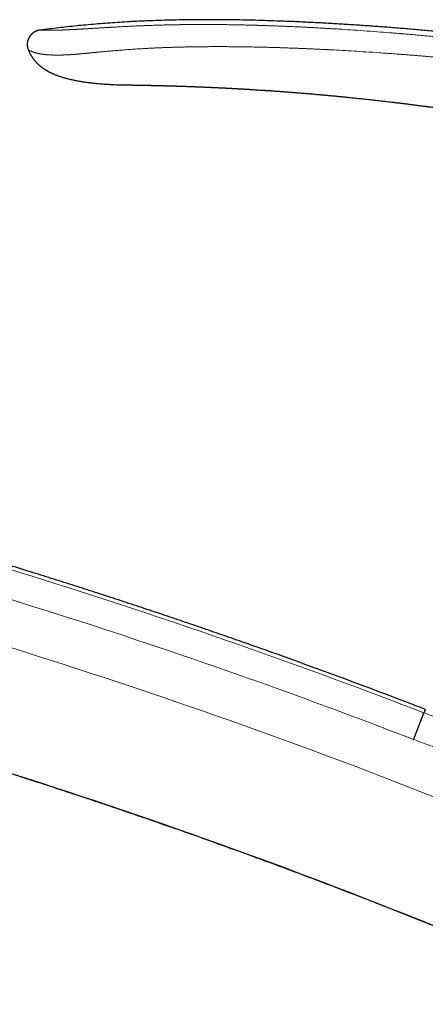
# Model space of a CAD drawing. Header units: millimetres. Extents: x 8 to 601, y 12 to 507.
# Tile 3 of 150: x 85 to 126, y 407 to 507. Entities that reach past the tile are written whole.
import ezdxf

# ---------------------------------------------------------------- set-up
doc = ezdxf.new("R2010")
doc.units = ezdxf.units.MM

msp = doc.modelspace()

# ---------------------------------------------------------------- linework, layer by layer
at = {"color": 7, "linetype": 'Continuous', "lineweight": 30}
for p, q in [((86.643, 505.45), (86.638, 505.446)), ((86.643, 505.45), (86.642, 505.449)), ((86.13, 503.694), (86.133, 503.684)), ((86.13, 503.694), (86.133, 503.684)), ((95.869, 500.151), (95.867, 500.151)), ((125.178, 433.803), (125.182, 433.813))]:
    msp.add_line(p, q, dxfattribs=at)
at = {"color": 8, "linetype": 'Continuous', "lineweight": 0}
for radius, start, end in [(634.922, 68.878017, 75.819153), (632.03, 68.877846, 75.819123), (627.369, 66.178249, 74.872316), (615.244, 66.154549, 74.872316)]:
    msp.add_arc((-102.579, -155.763), radius, start, end, dxfattribs=at)
at = {"color": 7, "linetype": 'Continuous', "lineweight": 30}
for points, knots in [([(194.758, 490.482), (194.246, 490.669), (193.223, 491.044), (191.685, 491.592), (190.147, 492.131), (188.608, 492.66), (187.068, 493.177), (185.556, 493.675), (184.072, 494.153), (182.617, 494.613), (181.162, 495.063), (179.705, 495.505), (178.248, 495.937), (176.789, 496.36), (175.33, 496.774), (173.87, 497.179), (172.409, 497.576), (170.955, 497.961), (169.51, 498.335), (168.072, 498.698), (166.633, 499.053), (165.185, 499.402), (163.727, 499.744), (162.259, 500.079), (160.79, 500.406), (159.32, 500.725), (157.858, 501.033), (156.404, 501.33), (154.957, 501.618), (153.509, 501.898), (152.051, 502.171), (150.581, 502.438), (149.1, 502.699), (147.619, 502.951), (146.136, 503.195), (144.652, 503.431), (143.167, 503.659), (141.652, 503.883), (140.106, 504.102), (138.531, 504.316), (136.954, 504.522), (135.376, 504.718), (133.796, 504.906), (132.245, 505.081), (130.723, 505.245), (129.23, 505.398), (127.736, 505.543), (126.24, 505.68), (124.743, 505.809), (123.245, 505.931), (121.746, 506.046), (120.245, 506.153), (118.742, 506.253), (117.248, 506.345), (115.761, 506.429), (114.281, 506.504), (112.801, 506.571), (111.395, 506.626), (110.064, 506.671), (108.806, 506.706), (107.549, 506.732), (106.291, 506.751), (105.033, 506.761), (103.8, 506.762), (102.591, 506.753), (101.406, 506.736), (100.222, 506.709), (99.038, 506.672), (97.921, 506.628), (96.87, 506.578), (95.886, 506.523), (94.902, 506.46), (93.919, 506.389), (92.937, 506.311), (91.974, 506.226), (91.031, 506.135), (90.107, 506.039), (89.183, 505.935), (88.261, 505.825), (87.646, 505.745), (87.339, 505.706)], [0, 0, 0, 0, 0.014954, 0.029882, 0.044786, 0.059666, 0.074523, 0.089358, 0.103326, 0.117276, 0.131208, 0.145123, 0.159023, 0.172907, 0.186776, 0.200631, 0.214473, 0.228302, 0.241872, 0.255431, 0.26898, 0.282519, 0.296295, 0.310062, 0.32382, 0.337571, 0.351315, 0.364808, 0.378295, 0.391776, 0.405254, 0.419002, 0.432747, 0.446489, 0.460229, 0.473968, 0.487705, 0.501442, 0.515979, 0.530517, 0.545057, 0.559598, 0.574142, 0.58869, 0.602409, 0.616132, 0.62986, 0.643592, 0.65733, 0.671074, 0.684824, 0.698583, 0.712349, 0.726124, 0.73966, 0.753202, 0.766749, 0.7803, 0.7918, 0.803301, 0.814802, 0.826303, 0.837802, 0.849299, 0.860136, 0.87097, 0.881802, 0.892629, 0.903453, 0.912471, 0.921486, 0.930498, 0.939509, 0.948518, 0.957526, 0.96602, 0.974513, 0.983008, 0.991503, 1, 1, 1, 1]), ([(86.666, 505.466), (86.661, 505.462), (86.65, 505.455), (86.633, 505.442), (86.614, 505.429), (86.596, 505.415), (86.578, 505.401), (86.561, 505.387), (86.545, 505.374), (86.53, 505.361), (86.514, 505.347), (86.498, 505.333), (86.483, 505.319), (86.468, 505.305), (86.453, 505.291), (86.439, 505.277), (86.425, 505.262), (86.412, 505.248), (86.399, 505.234), (86.386, 505.219), (86.373, 505.205), (86.361, 505.191), (86.349, 505.177), (86.337, 505.162), (86.326, 505.148), (86.314, 505.133), (86.303, 505.117), (86.291, 505.101), (86.279, 505.085), (86.268, 505.068), (86.257, 505.051), (86.246, 505.035), (86.235, 505.018), (86.225, 505.001), (86.216, 504.985), (86.206, 504.968), (86.197, 504.952), (86.188, 504.935), (86.18, 504.919), (86.171, 504.901), (86.162, 504.883), (86.152, 504.863), (86.143, 504.843), (86.135, 504.823), (86.126, 504.803), (86.118, 504.782), (86.11, 504.761), (86.102, 504.741), (86.095, 504.72), (86.088, 504.699), (86.081, 504.678), (86.075, 504.657), (86.069, 504.636), (86.063, 504.615), (86.057, 504.594), (86.052, 504.573), (86.047, 504.553), (86.043, 504.532), (86.039, 504.511), (86.035, 504.491), (86.032, 504.472), (86.029, 504.453), (86.026, 504.435), (86.024, 504.416), (86.022, 504.397), (86.02, 504.379), (86.018, 504.36), (86.017, 504.342), (86.016, 504.324), (86.015, 504.306), (86.014, 504.289), (86.014, 504.271), (86.014, 504.254), (86.014, 504.236), (86.014, 504.219), (86.015, 504.203), (86.016, 504.186), (86.017, 504.17), (86.018, 504.153), (86.019, 504.135), (86.021, 504.116), (86.023, 504.098), (86.026, 504.08), (86.028, 504.061), (86.031, 504.043), (86.034, 504.024), (86.038, 504.005), (86.042, 503.985), (86.046, 503.964), (86.051, 503.943), (86.056, 503.922), (86.062, 503.901), (86.067, 503.88), (86.073, 503.859), (86.08, 503.839), (86.088, 503.812), (86.099, 503.78), (86.112, 503.742), (86.123, 503.71), (86.131, 503.691), (86.133, 503.684)], [0, 0, 0, 0, 0.008948, 0.020332, 0.031752, 0.043205, 0.054684, 0.064951, 0.075233, 0.085524, 0.095822, 0.106123, 0.116423, 0.12672, 0.137009, 0.146779, 0.156536, 0.16628, 0.176008, 0.185717, 0.195407, 0.204523, 0.213618, 0.222692, 0.231743, 0.240771, 0.250819, 0.260836, 0.270822, 0.280779, 0.290704, 0.300601, 0.310469, 0.32031, 0.329638, 0.338945, 0.348232, 0.357499, 0.366749, 0.375982, 0.386843, 0.397682, 0.408501, 0.4193, 0.430298, 0.441277, 0.452236, 0.463175, 0.474094, 0.484993, 0.495871, 0.506706, 0.517519, 0.528312, 0.539084, 0.549834, 0.560371, 0.570887, 0.581382, 0.591857, 0.601191, 0.61051, 0.619812, 0.629099, 0.638371, 0.647628, 0.656871, 0.666102, 0.674862, 0.683612, 0.692354, 0.701087, 0.709814, 0.718535, 0.726754, 0.734971, 0.743186, 0.751402, 0.75962, 0.768796, 0.777979, 0.787171, 0.796374, 0.805592, 0.814827, 0.824081, 0.833359, 0.84397, 0.85462, 0.865312, 0.876053, 0.886846, 0.897502, 0.908219, 0.919002, 0.929854, 0.949424, 0.969263, 0.989399, 1, 1, 1, 1]), ([(87.339, 505.706), (87.329, 505.704), (87.307, 505.701), (87.275, 505.697), (87.243, 505.692), (87.211, 505.687), (87.183, 505.682), (87.16, 505.677), (87.141, 505.673), (87.123, 505.669), (87.104, 505.665), (87.085, 505.66), (87.066, 505.655), (87.049, 505.649), (87.032, 505.644), (87.016, 505.639), (87, 505.634), (86.984, 505.628), (86.968, 505.623), (86.952, 505.617), (86.937, 505.611), (86.921, 505.604), (86.906, 505.598), (86.891, 505.591), (86.876, 505.584), (86.86, 505.577), (86.845, 505.57), (86.83, 505.562), (86.814, 505.554), (86.799, 505.546), (86.784, 505.538), (86.769, 505.53), (86.754, 505.521), (86.739, 505.512), (86.723, 505.503), (86.707, 505.493), (86.691, 505.482), (86.678, 505.473), (86.669, 505.468), (86.666, 505.466)], [0, 0, 0, 0, 0.044575, 0.089274, 0.134238, 0.179588, 0.225429, 0.251405, 0.277578, 0.30396, 0.330562, 0.357394, 0.384465, 0.411781, 0.434686, 0.457768, 0.481027, 0.504467, 0.528087, 0.551887, 0.574492, 0.597257, 0.620179, 0.643257, 0.666489, 0.689872, 0.713403, 0.737079, 0.760895, 0.784847, 0.8085, 0.832276, 0.856169, 0.880174, 0.906217, 0.932378, 0.958648, 0.985021, 1, 1, 1, 1]), ([(86.135, 503.683), (86.135, 503.683), (86.133, 503.684), (86.133, 503.684), (86.133, 503.684)], [0, 0, 0, 0, 0.032284, 1, 1, 1, 1]), ([(86.135, 503.683), (86.137, 503.679), (86.144, 503.661), (86.156, 503.63), (86.173, 503.589), (86.189, 503.549), (86.207, 503.51), (86.224, 503.471), (86.243, 503.43), (86.264, 503.387), (86.286, 503.343), (86.309, 503.299), (86.332, 503.256), (86.355, 503.214), (86.379, 503.173), (86.402, 503.133), (86.426, 503.094), (86.451, 503.054), (86.476, 503.014), (86.503, 502.974), (86.529, 502.935), (86.556, 502.896), (86.583, 502.858), (86.611, 502.819), (86.641, 502.779), (86.673, 502.738), (86.705, 502.697), (86.739, 502.655), (86.775, 502.612), (86.813, 502.568), (86.851, 502.525), (86.889, 502.483), (86.926, 502.443), (86.964, 502.403), (87.003, 502.364), (87.042, 502.325), (87.08, 502.288), (87.118, 502.252), (87.156, 502.217), (87.193, 502.184), (87.229, 502.152), (87.268, 502.118), (87.308, 502.084), (87.351, 502.049), (87.392, 502.015), (87.432, 501.984), (87.476, 501.95), (87.523, 501.915), (87.575, 501.877), (87.627, 501.839), (87.681, 501.802), (87.736, 501.766), (87.791, 501.729), (87.85, 501.692), (87.912, 501.654), (87.978, 501.615), (88.045, 501.577), (88.113, 501.539), (88.182, 501.502), (88.251, 501.465), (88.322, 501.43), (88.393, 501.395), (88.471, 501.358), (88.554, 501.32), (88.643, 501.28), (88.734, 501.242), (88.827, 501.204), (88.921, 501.167), (89.033, 501.124), (89.165, 501.076), (89.317, 501.023), (89.472, 500.973), (89.628, 500.924), (89.784, 500.878), (89.939, 500.835), (90.115, 500.788), (90.311, 500.738), (90.528, 500.688), (90.742, 500.641), (90.954, 500.598), (91.164, 500.558), (91.371, 500.522), (91.555, 500.491), (91.717, 500.466), (91.855, 500.446), (91.992, 500.426), (92.128, 500.407), (92.266, 500.39), (92.408, 500.372), (92.557, 500.355), (92.723, 500.336), (92.906, 500.317), (93.108, 500.298), (93.32, 500.279), (93.543, 500.26), (93.777, 500.243), (94.022, 500.226), (94.271, 500.211), (94.521, 500.197), (94.775, 500.185), (95.037, 500.175), (95.308, 500.165), (95.588, 500.157), (95.778, 500.153), (95.875, 500.151)], [0, 0, 0, 0, 0.001244, 0.005285, 0.009292, 0.013265, 0.017204, 0.02111, 0.024982, 0.029586, 0.034142, 0.038651, 0.043114, 0.04753, 0.051822, 0.05607, 0.060274, 0.064433, 0.068874, 0.073264, 0.077603, 0.08189, 0.086125, 0.090309, 0.095173, 0.099966, 0.104687, 0.109336, 0.114776, 0.120114, 0.125348, 0.13048, 0.135508, 0.140432, 0.145582, 0.150612, 0.155523, 0.160315, 0.164986, 0.169536, 0.173967, 0.178276, 0.183522, 0.188576, 0.193439, 0.19811, 0.202641, 0.208453, 0.214317, 0.220234, 0.226203, 0.232225, 0.238301, 0.244432, 0.251348, 0.258335, 0.265391, 0.272519, 0.279719, 0.28686, 0.294072, 0.301354, 0.308707, 0.317553, 0.3265, 0.335547, 0.344694, 0.35394, 0.363285, 0.377777, 0.392493, 0.407424, 0.422452, 0.437342, 0.452092, 0.466703, 0.487295, 0.507618, 0.527675, 0.547469, 0.567004, 0.586281, 0.6053, 0.618228, 0.631034, 0.643718, 0.656281, 0.668758, 0.681769, 0.695537, 0.710062, 0.72759, 0.746107, 0.765611, 0.786102, 0.807578, 0.830036, 0.853477, 0.875829, 0.899007, 0.923013, 0.947847, 0.973509, 1, 1, 1, 1]), ([(95.869, 500.151), (95.869, 500.151), (95.869, 500.151), (95.871, 500.151), (95.873, 500.151), (95.876, 500.151), (95.88, 500.151), (95.884, 500.151), (95.89, 500.151), (95.897, 500.151), (95.905, 500.151), (95.915, 500.15), (95.925, 500.15), (95.936, 500.15), (95.948, 500.15), (95.962, 500.15), (95.976, 500.15), (95.992, 500.15), (96.008, 500.149), (96.025, 500.149), (96.043, 500.149), (96.063, 500.149), (96.082, 500.149), (96.102, 500.148), (96.122, 500.148), (96.143, 500.148), (96.165, 500.148), (96.187, 500.147), (96.21, 500.147), (96.235, 500.147), (96.261, 500.147), (96.289, 500.146), (96.318, 500.146), (96.348, 500.146), (96.379, 500.145), (96.41, 500.145), (96.443, 500.144), (96.476, 500.144), (96.511, 500.144), (96.546, 500.143), (96.581, 500.143), (96.618, 500.142), (96.655, 500.142), (96.692, 500.141), (96.729, 500.141), (96.765, 500.14), (96.802, 500.14), (96.84, 500.139), (96.878, 500.139), (96.917, 500.138), (96.956, 500.137), (96.994, 500.137), (97.032, 500.136), (97.07, 500.136), (97.109, 500.135), (97.149, 500.135), (97.189, 500.134), (97.229, 500.133), (97.27, 500.133), (97.312, 500.132), (97.354, 500.131), (97.397, 500.131), (97.443, 500.13), (97.493, 500.129), (97.546, 500.128), (97.599, 500.127), (97.654, 500.126), (97.711, 500.125), (97.77, 500.124), (97.829, 500.123), (97.888, 500.122), (97.949, 500.121), (98.009, 500.12), (98.068, 500.119), (98.127, 500.118), (98.186, 500.116), (98.246, 500.115), (98.307, 500.114), (98.348, 500.113), (98.368, 500.113)], [0, 0, 0, 0, 0.012501, 0.024988, 0.037464, 0.049931, 0.062391, 0.074846, 0.0873, 0.100998, 0.1147, 0.128408, 0.142126, 0.155855, 0.1696, 0.183363, 0.197147, 0.210955, 0.22479, 0.238407, 0.252056, 0.26574, 0.279461, 0.292129, 0.304761, 0.31736, 0.329927, 0.342466, 0.354978, 0.367466, 0.381176, 0.394863, 0.408528, 0.422176, 0.435809, 0.44943, 0.463042, 0.476648, 0.490251, 0.503855, 0.517219, 0.53059, 0.543969, 0.557361, 0.569655, 0.581936, 0.594209, 0.606474, 0.618735, 0.630994, 0.643253, 0.654493, 0.665738, 0.676988, 0.688248, 0.699517, 0.710798, 0.722094, 0.733405, 0.744733, 0.756082, 0.767452, 0.778845, 0.792305, 0.805803, 0.819342, 0.832925, 0.847153, 0.861391, 0.875643, 0.889911, 0.904197, 0.918507, 0.932022, 0.945562, 0.959129, 0.972728, 0.986358, 1, 1, 1, 1]), ([(98.367, 500.113), (98.371, 500.112), (98.378, 500.112), (98.39, 500.112), (98.401, 500.112), (98.411, 500.112), (98.42, 500.111), (98.428, 500.111), (98.434, 500.111), (98.44, 500.111), (98.446, 500.111), (98.451, 500.111), (98.463, 500.111), (98.482, 500.11), (98.511, 500.11), (98.544, 500.109), (98.584, 500.108), (98.629, 500.107), (98.678, 500.106), (98.722, 500.105), (98.761, 500.104), (98.801, 500.103), (98.846, 500.102), (98.891, 500.101), (98.934, 500.1), (98.977, 500.099), (99.014, 500.099), (99.041, 500.098), (99.06, 500.098), (99.081, 500.097), (99.106, 500.097), (99.133, 500.096), (99.157, 500.095), (99.176, 500.095), (99.193, 500.094), (99.21, 500.094), (99.232, 500.094), (99.256, 500.093), (99.28, 500.092), (99.304, 500.092), (99.327, 500.091), (99.353, 500.091), (99.382, 500.09), (99.414, 500.089), (99.443, 500.088), (99.469, 500.088), (99.495, 500.087), (99.524, 500.086), (99.555, 500.086), (99.586, 500.085), (99.615, 500.084), (99.642, 500.083), (99.67, 500.083), (99.699, 500.082), (99.726, 500.081), (99.751, 500.081), (99.774, 500.08), (99.8, 500.079), (99.829, 500.079), (99.86, 500.078), (99.895, 500.077), (99.934, 500.076), (99.98, 500.075), (100.03, 500.073), (100.08, 500.072), (100.125, 500.071), (100.163, 500.069), (100.198, 500.069), (100.227, 500.068), (100.256, 500.067), (100.285, 500.066), (100.316, 500.065), (100.353, 500.064), (100.397, 500.063), (100.45, 500.061), (100.51, 500.06), (100.572, 500.058), (100.63, 500.056), (100.682, 500.054), (100.732, 500.053), (100.779, 500.052), (100.82, 500.05), (100.856, 500.049), (100.887, 500.048), (100.919, 500.047), (100.954, 500.046), (100.995, 500.045), (101.041, 500.043), (101.092, 500.042), (101.15, 500.04), (101.215, 500.038), (101.288, 500.036), (101.368, 500.033), (101.458, 500.03), (101.559, 500.027), (101.67, 500.023), (101.785, 500.019), (101.903, 500.015), (102.017, 500.011), (102.128, 500.007), (102.243, 500.003), (102.362, 499.999), (102.482, 499.995), (102.591, 499.991), (102.68, 499.987), (102.752, 499.985), (102.808, 499.983), (102.862, 499.981), (102.913, 499.979), (102.962, 499.977), (103.008, 499.975), (103.052, 499.973), (103.097, 499.972), (103.146, 499.97), (103.198, 499.968), (103.248, 499.966), (103.295, 499.964), (103.341, 499.962), (103.385, 499.96), (103.427, 499.959), (103.465, 499.957), (103.504, 499.956), (103.546, 499.954), (103.592, 499.952), (103.643, 499.95), (103.705, 499.947), (103.778, 499.944), (103.864, 499.941), (103.955, 499.937), (104.047, 499.933), (104.135, 499.929), (104.215, 499.926), (104.289, 499.923), (104.357, 499.92), (104.42, 499.917), (104.481, 499.914), (104.544, 499.912), (104.611, 499.909), (104.684, 499.905), (104.754, 499.902), (104.819, 499.899), (104.875, 499.897), (104.928, 499.894), (104.983, 499.892), (105.039, 499.889), (105.104, 499.886), (105.175, 499.883), (105.249, 499.879), (105.32, 499.876), (105.384, 499.873), (105.441, 499.87), (105.493, 499.868), (105.543, 499.865), (105.595, 499.863), (105.648, 499.86), (105.706, 499.857), (105.766, 499.855), (105.825, 499.852), (105.883, 499.849), (105.941, 499.846), (106, 499.843), (106.062, 499.84), (106.129, 499.836), (106.199, 499.833), (106.266, 499.829), (106.335, 499.826), (106.409, 499.822), (106.492, 499.818), (106.578, 499.813), (106.662, 499.809), (106.744, 499.804), (106.818, 499.8), (106.889, 499.797), (106.955, 499.793), (107.02, 499.79), (107.088, 499.786), (107.16, 499.782), (107.234, 499.778), (107.307, 499.774), (107.376, 499.77), (107.443, 499.766), (107.508, 499.763), (107.573, 499.759), (107.635, 499.755), (107.697, 499.752), (107.759, 499.748), (107.822, 499.745), (107.886, 499.741), (107.952, 499.737), (108.021, 499.733), (108.09, 499.729), (108.153, 499.725), (108.198, 499.723), (108.228, 499.721), (108.248, 499.72), (108.273, 499.718), (108.305, 499.716), (108.343, 499.714), (108.387, 499.711), (108.437, 499.708), (108.495, 499.705), (108.535, 499.703), (108.556, 499.701)], [0, 0, 0, 0, 0.001444, 0.002821, 0.004131, 0.005375, 0.006553, 0.007289, 0.007997, 0.008677, 0.009328, 0.009952, 0.010548, 0.013508, 0.016201, 0.020474, 0.024639, 0.029983, 0.035593, 0.041005, 0.044692, 0.048655, 0.054128, 0.059257, 0.063391, 0.06829, 0.072989, 0.075111, 0.07699, 0.079217, 0.081873, 0.084907, 0.087561, 0.089575, 0.090959, 0.092709, 0.094998, 0.097768, 0.100364, 0.102597, 0.105034, 0.107573, 0.110667, 0.114172, 0.117253, 0.119779, 0.122197, 0.125169, 0.128504, 0.131731, 0.134616, 0.137342, 0.140028, 0.143163, 0.145929, 0.148178, 0.150579, 0.153057, 0.155922, 0.159169, 0.162334, 0.166303, 0.170712, 0.176134, 0.181043, 0.185339, 0.189451, 0.192435, 0.19534, 0.198165, 0.20091, 0.203761, 0.207306, 0.211589, 0.216566, 0.222927, 0.229072, 0.234693, 0.239751, 0.244247, 0.24917, 0.253202, 0.256393, 0.259337, 0.262204, 0.265843, 0.269553, 0.274098, 0.278927, 0.284483, 0.290769, 0.297784, 0.305533, 0.314015, 0.323896, 0.334621, 0.346105, 0.357361, 0.368598, 0.379263, 0.389356, 0.401972, 0.413554, 0.4241, 0.433608, 0.439381, 0.444841, 0.450035, 0.454962, 0.459624, 0.46428, 0.468044, 0.472388, 0.47731, 0.482463, 0.487307, 0.491833, 0.496044, 0.500634, 0.504626, 0.508073, 0.511718, 0.515786, 0.520278, 0.525194, 0.530556, 0.538035, 0.546345, 0.555483, 0.5646, 0.572985, 0.580743, 0.587889, 0.59444, 0.600413, 0.60604, 0.61208, 0.618674, 0.625683, 0.633063, 0.638999, 0.644349, 0.649355, 0.654557, 0.660005, 0.665848, 0.673238, 0.68051, 0.687373, 0.693907, 0.698991, 0.703956, 0.708831, 0.713631, 0.718781, 0.724387, 0.730451, 0.736211, 0.741485, 0.747243, 0.752876, 0.758653, 0.765177, 0.772289, 0.778847, 0.784658, 0.792366, 0.800313, 0.808583, 0.817344, 0.824816, 0.83221, 0.838929, 0.845196, 0.851357, 0.857778, 0.864944, 0.872319, 0.879275, 0.88597, 0.892445, 0.898729, 0.904864, 0.911171, 0.916742, 0.922852, 0.929068, 0.935208, 0.941233, 0.948393, 0.955121, 0.96124, 0.966554, 0.968234, 0.970005, 0.972399, 0.975445, 0.979145, 0.983415, 0.988314, 0.993842, 1, 1, 1, 1]), ([(108.554, 499.701), (108.59, 499.699), (108.659, 499.695), (108.76, 499.689), (108.856, 499.683), (109.142, 499.665), (109.496, 499.643), (109.862, 499.619), (110.01, 499.609), (110.065, 499.605), (110.082, 499.604), (110.099, 499.603), (110.116, 499.602), (110.13, 499.601), (110.162, 499.599), (110.215, 499.595), (110.294, 499.59), (110.385, 499.584), (110.486, 499.577), (110.597, 499.569), (110.718, 499.561), (110.851, 499.552), (110.993, 499.542), (111.146, 499.531), (111.31, 499.519), (111.484, 499.507), (111.664, 499.493), (111.851, 499.48), (112.044, 499.465), (112.245, 499.45), (112.457, 499.434), (112.643, 499.42), (112.802, 499.408), (112.898, 499.4), (112.955, 499.396), (112.974, 499.394), (112.988, 499.393), (113.002, 499.392), (113.016, 499.391), (113.031, 499.39), (113.101, 499.384), (113.225, 499.374), (113.403, 499.36), (113.595, 499.345), (113.808, 499.328), (114.042, 499.308), (114.287, 499.288), (114.543, 499.266), (114.809, 499.244), (115.053, 499.223), (115.273, 499.204), (115.458, 499.187), (115.607, 499.174), (115.693, 499.166), (115.725, 499.164), (115.734, 499.163), (115.743, 499.162), (115.751, 499.161), (115.76, 499.16), (115.769, 499.16), (115.789, 499.158), (115.824, 499.155), (115.875, 499.15), (115.935, 499.145), (116.003, 499.139), (116.079, 499.132), (116.167, 499.124), (116.268, 499.114), (116.383, 499.104), (116.509, 499.092), (116.645, 499.08), (116.79, 499.066), (116.945, 499.052), (117.108, 499.036), (117.282, 499.02), (117.467, 499.002), (117.664, 498.983), (117.872, 498.963), (118.09, 498.941), (118.319, 498.918), (118.559, 498.894), (118.809, 498.869), (119.064, 498.843), (119.325, 498.816), (119.592, 498.788), (119.867, 498.759), (120.152, 498.729), (120.447, 498.697), (120.75, 498.664), (121.054, 498.63), (121.358, 498.597), (121.661, 498.562), (121.972, 498.527), (122.291, 498.49), (122.618, 498.452), (122.952, 498.413), (123.294, 498.372), (123.645, 498.33), (124.003, 498.286), (124.368, 498.241), (124.742, 498.194), (125.108, 498.148), (125.465, 498.102), (125.813, 498.057), (126.094, 498.021), (126.306, 497.993), (126.448, 497.974), (126.591, 497.955), (126.734, 497.936), (126.879, 497.916), (127.134, 497.882), (127.495, 497.833), (127.959, 497.769), (128.413, 497.705), (128.857, 497.643), (129.29, 497.58), (129.712, 497.519), (130.114, 497.46), (130.495, 497.404), (130.855, 497.35), (131.207, 497.296), (131.55, 497.244), (131.884, 497.192), (132.21, 497.142), (132.527, 497.092), (132.835, 497.043), (133.135, 496.995), (133.427, 496.948), (133.709, 496.903), (133.978, 496.859), (134.234, 496.817), (134.477, 496.777), (134.712, 496.738), (134.939, 496.7), (135.162, 496.663), (135.378, 496.626), (135.589, 496.59), (135.792, 496.556), (135.987, 496.522), (136.173, 496.49), (136.351, 496.459), (136.527, 496.429), (136.699, 496.399), (136.867, 496.369), (137.025, 496.341), (137.174, 496.315), (137.31, 496.291), (137.435, 496.269), (137.548, 496.249), (137.652, 496.23), (137.748, 496.213), (137.835, 496.197), (137.913, 496.183), (137.982, 496.171), (138.043, 496.16), (138.095, 496.151), (138.138, 496.143), (138.172, 496.137), (138.192, 496.133), (138.2, 496.132)], [0, 0, 0, 0, 0.003562, 0.00699, 0.010101, 0.013211, 0.035781, 0.045711, 0.050081, 0.050653, 0.051225, 0.051797, 0.05237, 0.052942, 0.053233, 0.055562, 0.058242, 0.061272, 0.064653, 0.068385, 0.072468, 0.076901, 0.081684, 0.086819, 0.092304, 0.098139, 0.104326, 0.11048, 0.116945, 0.123723, 0.130812, 0.138213, 0.142484, 0.146852, 0.147812, 0.148282, 0.148754, 0.149228, 0.149704, 0.150182, 0.150662, 0.156834, 0.162613, 0.168646, 0.176157, 0.184028, 0.192258, 0.200847, 0.209795, 0.219101, 0.22544, 0.231936, 0.237781, 0.240392, 0.240686, 0.240981, 0.241276, 0.241571, 0.241867, 0.242163, 0.242459, 0.243916, 0.245647, 0.247651, 0.249929, 0.252482, 0.255308, 0.258827, 0.262696, 0.266913, 0.27148, 0.276395, 0.281563, 0.287067, 0.292908, 0.299085, 0.305735, 0.312737, 0.320088, 0.32779, 0.335843, 0.344246, 0.353, 0.361644, 0.370604, 0.37988, 0.389474, 0.399383, 0.40961, 0.420153, 0.430095, 0.440303, 0.450778, 0.461518, 0.472525, 0.483797, 0.495336, 0.50714, 0.51921, 0.531547, 0.544149, 0.557018, 0.568562, 0.580312, 0.592268, 0.597022, 0.601807, 0.606624, 0.611473, 0.616354, 0.621266, 0.637294, 0.652976, 0.668313, 0.683304, 0.697949, 0.712249, 0.726202, 0.738689, 0.750886, 0.762792, 0.774408, 0.785733, 0.796768, 0.807512, 0.817965, 0.828128, 0.838001, 0.847583, 0.856874, 0.865369, 0.873605, 0.881583, 0.889303, 0.896764, 0.904201, 0.911362, 0.918248, 0.924858, 0.931192, 0.937251, 0.943034, 0.949077, 0.954787, 0.960163, 0.965206, 0.969915, 0.974067, 0.97792, 0.981473, 0.984728, 0.987684, 0.990341, 0.992698, 0.994757, 0.996516, 0.997976, 0.999138, 1, 1, 1, 1]), ([(126.354, 436.853), (125.791, 437.071), (124.482, 437.576), (122.421, 438.36), (120.173, 439.207), (117.923, 440.045), (115.669, 440.874), (113.411, 441.695), (111.214, 442.484), (109.077, 443.244), (106.999, 443.974), (104.92, 444.696), (102.838, 445.412), (100.753, 446.12), (98.666, 446.821), (96.577, 447.515), (94.485, 448.201), (92.391, 448.881), (90.294, 449.553), (88.195, 450.218), (85.969, 450.914), (83.615, 451.641), (81.133, 452.396), (78.647, 453.142), (76.285, 453.84), (74.045, 454.492), (71.929, 455.1), (69.811, 455.702), (67.691, 456.295), (65.569, 456.882), (63.319, 457.495), (60.939, 458.134), (58.431, 458.797), (55.919, 459.449), (53.495, 460.069), (51.158, 460.656), (48.909, 461.212), (46.658, 461.761), (44.406, 462.301), (42.151, 462.833), (39.894, 463.356), (37.824, 463.829), (36.505, 464.124), (35.941, 464.251)], [0, 0, 0, 0, 0.019143, 0.044541, 0.06994, 0.095339, 0.120738, 0.146137, 0.171536, 0.194818, 0.218101, 0.241383, 0.264665, 0.287947, 0.31123, 0.334512, 0.357794, 0.381077, 0.404359, 0.427641, 0.450924, 0.478364, 0.505803, 0.533243, 0.560683, 0.583965, 0.607248, 0.63053, 0.653812, 0.677095, 0.700377, 0.727817, 0.755257, 0.782697, 0.810136, 0.834636, 0.859136, 0.883636, 0.908136, 0.932636, 0.957136, 0.981636, 1, 1, 1, 1]), ([(58.314, 438.039), (58.784, 437.911), (60.019, 437.577), (62.016, 437.026), (64.304, 436.386), (66.591, 435.737), (68.874, 435.079), (71.155, 434.412), (73.371, 433.755), (75.52, 433.109), (77.604, 432.475), (79.686, 431.833), (81.766, 431.184), (83.843, 430.528), (85.918, 429.864), (87.991, 429.193), (90.061, 428.514), (92.129, 427.828), (94.194, 427.135), (96.257, 426.435), (98.44, 425.685), (100.743, 424.884), (103.164, 424.03), (105.582, 423.167), (107.875, 422.337), (110.042, 421.543), (112.085, 420.787), (114.125, 420.023), (116.163, 419.252), (118.198, 418.474), (120.351, 417.641), (122.621, 416.754), (125.009, 415.809), (127.392, 414.854), (129.686, 413.924), (131.892, 413.019), (134.01, 412.142), (136.125, 411.256), (138.236, 410.363), (140.344, 409.462), (142.448, 408.552), (144.31, 407.74), (145.47, 407.229), (145.93, 407.025)], [0, 0, 0, 0, 0.015699, 0.041246, 0.066792, 0.092338, 0.117885, 0.143431, 0.168977, 0.192395, 0.215812, 0.23923, 0.262647, 0.286065, 0.309482, 0.332899, 0.356317, 0.379734, 0.403152, 0.426569, 0.449987, 0.477586, 0.505185, 0.532784, 0.560383, 0.583801, 0.607218, 0.630636, 0.654053, 0.677471, 0.700888, 0.728487, 0.756086, 0.783685, 0.811285, 0.835927, 0.860569, 0.885211, 0.909853, 0.934495, 0.959137, 0.983779, 1, 1, 1, 1]), ([(125.182, 433.813), (125.187, 433.826), (125.197, 433.852), (125.212, 433.89), (125.227, 433.929), (125.241, 433.967), (125.256, 434.006), (125.271, 434.044), (125.286, 434.083), (125.301, 434.121), (125.315, 434.159), (125.33, 434.197), (125.345, 434.235), (125.359, 434.273), (125.374, 434.311), (125.388, 434.349), (125.403, 434.386), (125.417, 434.424), (125.432, 434.461), (125.446, 434.499), (125.461, 434.538), (125.477, 434.577), (125.492, 434.617), (125.507, 434.656), (125.522, 434.695), (125.537, 434.734), (125.552, 434.773), (125.567, 434.812), (125.582, 434.85), (125.597, 434.889), (125.611, 434.927), (125.626, 434.965), (125.641, 435.003), (125.655, 435.04), (125.669, 435.077), (125.683, 435.114), (125.697, 435.149), (125.71, 435.183), (125.723, 435.216), (125.735, 435.248), (125.748, 435.281), (125.76, 435.312), (125.773, 435.345), (125.785, 435.378), (125.798, 435.411), (125.811, 435.444), (125.823, 435.476), (125.835, 435.508), (125.847, 435.539), (125.859, 435.569), (125.87, 435.598), (125.881, 435.626), (125.892, 435.654), (125.903, 435.682), (125.913, 435.709), (125.923, 435.736), (125.934, 435.763), (125.944, 435.789), (125.954, 435.815), (125.964, 435.84), (125.973, 435.865), (125.983, 435.89), (125.992, 435.914), (126.001, 435.938), (126.01, 435.961), (126.019, 435.984), (126.028, 436.007), (126.037, 436.03), (126.046, 436.053), (126.054, 436.076), (126.063, 436.098), (126.071, 436.119), (126.079, 436.14), (126.087, 436.16), (126.094, 436.178), (126.101, 436.196), (126.108, 436.214), (126.114, 436.231), (126.121, 436.248), (126.127, 436.264), (126.133, 436.28), (126.139, 436.296), (126.145, 436.31), (126.15, 436.325), (126.156, 436.339), (126.161, 436.352), (126.166, 436.365), (126.17, 436.377), (126.175, 436.389), (126.179, 436.4), (126.184, 436.411), (126.188, 436.422), (126.192, 436.432), (126.196, 436.442), (126.199, 436.451), (126.202, 436.46), (126.205, 436.468), (126.208, 436.474), (126.21, 436.48), (126.212, 436.486), (126.214, 436.491), (126.216, 436.495), (126.218, 436.499), (126.219, 436.503), (126.22, 436.506), (126.221, 436.509), (126.222, 436.511), (126.222, 436.512)], [0, 0, 0, 0, 0.009358, 0.018717, 0.028078, 0.037439, 0.046798, 0.056156, 0.065514, 0.074874, 0.084234, 0.093595, 0.102954, 0.112312, 0.12167, 0.13103, 0.14039, 0.149751, 0.15911, 0.168468, 0.178502, 0.188537, 0.198574, 0.208611, 0.218647, 0.228681, 0.238882, 0.249089, 0.259299, 0.269513, 0.279728, 0.289944, 0.30016, 0.310373, 0.320584, 0.330791, 0.340992, 0.35035, 0.35971, 0.36907, 0.378431, 0.38779, 0.397148, 0.407182, 0.417218, 0.427254, 0.437291, 0.447327, 0.457361, 0.466719, 0.476078, 0.485439, 0.494799, 0.504159, 0.513517, 0.522875, 0.532234, 0.541595, 0.550955, 0.560315, 0.569673, 0.579031, 0.58839, 0.597751, 0.607111, 0.616471, 0.625829, 0.635862, 0.645898, 0.655935, 0.665972, 0.676008, 0.686041, 0.695399, 0.704759, 0.714119, 0.72348, 0.73284, 0.742197, 0.751555, 0.760915, 0.770276, 0.779636, 0.788996, 0.798354, 0.807711, 0.817071, 0.826432, 0.835792, 0.845152, 0.85451, 0.864543, 0.874579, 0.884616, 0.894653, 0.904689, 0.914722, 0.923232, 0.931744, 0.940255, 0.948766, 0.957277, 0.965821, 0.974366, 0.982911, 0.991456, 1, 1, 1, 1]), ([(126.358, 436.864), (126.358, 436.863), (126.358, 436.862), (126.353, 436.851), (126.347, 436.834), (126.337, 436.81), (126.325, 436.778), (126.31, 436.74), (126.293, 436.694), (126.272, 436.64), (126.249, 436.58), (126.231, 436.535), (126.222, 436.512)], [0, 0, 0, 0, 0.097779, 0.19745, 0.297122, 0.396793, 0.496461, 0.597167, 0.697876, 0.798585, 0.899294, 1, 1, 1, 1])]:
    msp.add_open_spline(points, degree=3, knots=knots, dxfattribs=at)
at = {"color": 8, "linetype": 'Continuous', "lineweight": 0}
for points, knots in [([(87.339, 505.706), (87.34, 505.706), (87.341, 505.706), (87.348, 505.705), (87.36, 505.705), (87.377, 505.704), (87.399, 505.704), (87.425, 505.703), (87.454, 505.702), (87.486, 505.701), (87.517, 505.7), (87.547, 505.699), (87.567, 505.699), (87.58, 505.698), (87.587, 505.698), (87.593, 505.698), (87.6, 505.698), (87.606, 505.697), (87.613, 505.697), (87.631, 505.697), (87.661, 505.696), (87.705, 505.694), (87.752, 505.693), (87.802, 505.692), (87.85, 505.691), (87.897, 505.69), (87.941, 505.689), (87.986, 505.689), (88.034, 505.688), (88.082, 505.688), (88.133, 505.687), (88.185, 505.687), (88.238, 505.687), (88.293, 505.687), (88.345, 505.687), (88.392, 505.687), (88.436, 505.688), (88.475, 505.688), (88.51, 505.688), (88.532, 505.689), (88.548, 505.689), (88.556, 505.689), (88.563, 505.689), (88.571, 505.689), (88.579, 505.689), (88.602, 505.689), (88.639, 505.69), (88.692, 505.691), (88.747, 505.692), (88.802, 505.693), (88.858, 505.694), (88.915, 505.695), (88.973, 505.697), (89.032, 505.698), (89.09, 505.7), (89.146, 505.701), (89.202, 505.703), (89.258, 505.705), (89.315, 505.706), (89.373, 505.708), (89.431, 505.71), (89.491, 505.712), (89.55, 505.715), (89.609, 505.717), (89.668, 505.719), (89.728, 505.721), (89.789, 505.724), (89.85, 505.726), (89.911, 505.729), (89.971, 505.731), (90.031, 505.734), (90.092, 505.737), (90.153, 505.739), (90.215, 505.742), (90.278, 505.745), (90.341, 505.748), (90.406, 505.751), (90.47, 505.754), (90.535, 505.757), (90.601, 505.761), (90.666, 505.764), (90.733, 505.767), (90.798, 505.771), (90.862, 505.774), (90.926, 505.778), (90.99, 505.781), (91.055, 505.785), (91.122, 505.788), (91.189, 505.792), (91.26, 505.796), (91.334, 505.8), (91.411, 505.805), (91.49, 505.809), (91.57, 505.814), (91.651, 505.819), (91.733, 505.824), (91.817, 505.829), (91.902, 505.834), (91.987, 505.839), (92.06, 505.843), (92.118, 505.847), (92.161, 505.85), (92.205, 505.852), (92.249, 505.855), (92.293, 505.858), (92.338, 505.86), (92.383, 505.863), (92.45, 505.867), (92.54, 505.873), (92.653, 505.88), (92.769, 505.887), (92.888, 505.894), (93.009, 505.902), (93.132, 505.91), (93.262, 505.918), (93.398, 505.926), (93.542, 505.935), (93.689, 505.944), (93.839, 505.953), (93.976, 505.961), (94.102, 505.968), (94.204, 505.974), (94.298, 505.98), (94.382, 505.985), (94.467, 505.99), (94.553, 505.995), (94.693, 506.003), (94.889, 506.014), (95.145, 506.028), (95.412, 506.043), (95.69, 506.058), (95.976, 506.072), (96.272, 506.087), (96.577, 506.102), (96.891, 506.116), (97.214, 506.131), (97.522, 506.144), (97.763, 506.154), (97.896, 506.159), (97.944, 506.161), (97.956, 506.161), (97.967, 506.162), (97.978, 506.162), (98.024, 506.164), (98.106, 506.167), (98.234, 506.172), (98.375, 506.177), (98.528, 506.182), (98.707, 506.189), (98.913, 506.195), (99.147, 506.203), (99.391, 506.21), (99.646, 506.217), (99.912, 506.225), (100.188, 506.231), (100.474, 506.238), (100.759, 506.244), (101.041, 506.249), (101.245, 506.253), (101.381, 506.255), (101.445, 506.256), (101.509, 506.257), (101.574, 506.258), (101.635, 506.259), (101.688, 506.259), (101.823, 506.261), (102.047, 506.264), (102.368, 506.267), (102.696, 506.27), (103.033, 506.272), (103.378, 506.274), (103.725, 506.274), (104.073, 506.274), (104.421, 506.274), (104.777, 506.272), (105.14, 506.27), (105.511, 506.267), (105.889, 506.263), (106.274, 506.258), (106.667, 506.252), (107.068, 506.245), (107.489, 506.237), (107.932, 506.228), (108.379, 506.217), (108.735, 506.208), (108.964, 506.202), (109.056, 506.199), (109.09, 506.198), (109.099, 506.198), (109.108, 506.198), (109.117, 506.198), (109.127, 506.197), (109.136, 506.197), (109.153, 506.197), (109.182, 506.196), (109.223, 506.195), (109.273, 506.193), (109.33, 506.191), (109.396, 506.189), (109.472, 506.187), (109.557, 506.185), (109.651, 506.182), (109.753, 506.179), (109.865, 506.175), (109.984, 506.171), (110.113, 506.167), (110.252, 506.162), (110.403, 506.157), (110.565, 506.152), (110.737, 506.146), (110.918, 506.139), (111.108, 506.132), (111.313, 506.124), (111.534, 506.116), (111.77, 506.106), (112.016, 506.096), (112.274, 506.086), (112.541, 506.074), (112.817, 506.062), (113.101, 506.049), (113.397, 506.036), (113.691, 506.022), (113.983, 506.007), (114.273, 505.993), (114.572, 505.978), (114.878, 505.962), (115.193, 505.945), (115.516, 505.927), (115.848, 505.909), (116.163, 505.891), (116.408, 505.877), (116.543, 505.869), (116.59, 505.866), (116.599, 505.866), (116.608, 505.865), (116.616, 505.865), (116.625, 505.864), (116.7, 505.86), (116.897, 505.848), (117.314, 505.823), (118.061, 505.776), (119.138, 505.706), (120.451, 505.615), (121.768, 505.517), (122.808, 505.436), (123.47, 505.382), (123.737, 505.36), (123.836, 505.352), (123.867, 505.35), (123.898, 505.347), (123.929, 505.344), (123.96, 505.342), (124.165, 505.325), (124.548, 505.292), (125.112, 505.244), (125.686, 505.193), (126.27, 505.14), (126.864, 505.085), (127.468, 505.028), (128.065, 504.971), (128.654, 504.913), (129.234, 504.854), (129.823, 504.794), (130.421, 504.731), (131.026, 504.666), (131.64, 504.599), (132.263, 504.53), (132.894, 504.458), (133.534, 504.384), (134.181, 504.308), (134.838, 504.229), (135.489, 504.149), (136.136, 504.068), (136.778, 503.986), (137.427, 503.901), (138.083, 503.815), (138.523, 503.755), (138.745, 503.725)], [0, 0, 0, 0, 0.0058747, 0.011743, 0.0176062, 0.0234654, 0.0293219, 0.0351769, 0.040329, 0.0454817, 0.0506358, 0.0540387, 0.0574428, 0.0582071, 0.0589716, 0.0597361, 0.0605007, 0.0612654, 0.0620302, 0.0627951, 0.0672944, 0.0717139, 0.0760544, 0.0803165, 0.0845011, 0.0877352, 0.0909223, 0.094063, 0.0971577, 0.1002068, 0.1032109, 0.1061706, 0.1090863, 0.1119586, 0.1147882, 0.1168365, 0.1188624, 0.1208661, 0.1221766, 0.1234776, 0.1238168, 0.1241554, 0.1244933, 0.1248306, 0.1251672, 0.1255033, 0.1276485, 0.1297782, 0.1318929, 0.1339928, 0.1360784, 0.1381132, 0.1401348, 0.1421438, 0.1441404, 0.1459129, 0.1476763, 0.1494307, 0.1511764, 0.1529137, 0.154643, 0.1563645, 0.1580786, 0.1597009, 0.1613169, 0.1629271, 0.1645317, 0.1661309, 0.167725, 0.1692237, 0.1707183, 0.1722092, 0.1736966, 0.1751807, 0.1766618, 0.1781401, 0.1796159, 0.1810894, 0.1825609, 0.1840045, 0.1854465, 0.1868874, 0.1883273, 0.1896553, 0.1909898, 0.1923309, 0.1936789, 0.1950341, 0.1963968, 0.1977671, 0.1992835, 0.2008099, 0.2023465, 0.2038937, 0.2054516, 0.2070207, 0.2086011, 0.2101933, 0.2117974, 0.2134137, 0.214212, 0.2150133, 0.2158178, 0.2166253, 0.2174359, 0.2182497, 0.2190667, 0.219887, 0.2218958, 0.2239369, 0.2260107, 0.2281176, 0.2302578, 0.2324317, 0.2346396, 0.2371078, 0.2396179, 0.2421701, 0.2447649, 0.2474025, 0.2493129, 0.2512454, 0.2527001, 0.2541385, 0.2555955, 0.2570711, 0.2585653, 0.2627708, 0.2671182, 0.2716748, 0.2763789, 0.281231, 0.2862317, 0.2913814, 0.2966806, 0.3021297, 0.3077292, 0.3122405, 0.3142551, 0.3144675, 0.3146533, 0.3148397, 0.3150268, 0.3152145, 0.3171578, 0.3191704, 0.3216569, 0.3242419, 0.3269252, 0.3306733, 0.3345979, 0.3386992, 0.3429773, 0.3474321, 0.3520636, 0.356872, 0.3618573, 0.3663907, 0.371061, 0.3721283, 0.3732025, 0.3742836, 0.3753716, 0.3764665, 0.3773592, 0.3780308, 0.3832606, 0.3886296, 0.3941381, 0.3997858, 0.4055729, 0.4114994, 0.4172149, 0.4230543, 0.4290176, 0.4351048, 0.4413159, 0.4476509, 0.4541097, 0.4606924, 0.4673988, 0.474229, 0.4818851, 0.4896909, 0.4966836, 0.4997971, 0.5011741, 0.501329, 0.5014839, 0.5016388, 0.5017938, 0.5019489, 0.502104, 0.5022591, 0.5028248, 0.5035214, 0.5043491, 0.5053078, 0.5063975, 0.5076826, 0.5091122, 0.5106863, 0.5124047, 0.5142676, 0.5162748, 0.5184265, 0.5207226, 0.5232829, 0.5260016, 0.5288788, 0.5319144, 0.5351085, 0.5384609, 0.5422336, 0.5461886, 0.5503258, 0.5546452, 0.5591467, 0.5637452, 0.5685192, 0.5734688, 0.578594, 0.5833182, 0.5881824, 0.5931863, 0.59833, 0.6036133, 0.6090363, 0.6145988, 0.6203009, 0.624885, 0.6269294, 0.6271041, 0.627248, 0.627392, 0.6275359, 0.6276799, 0.6278239, 0.6313309, 0.6376004, 0.6488173, 0.6689156, 0.6918597, 0.7149158, 0.7352986, 0.7442949, 0.7482586, 0.7487779, 0.7492973, 0.7498167, 0.7503362, 0.7508557, 0.7513753, 0.7606828, 0.7701621, 0.7798132, 0.7896361, 0.7996308, 0.8097972, 0.8201354, 0.8297629, 0.8395346, 0.8494507, 0.8595109, 0.8697154, 0.8800641, 0.8905571, 0.9011943, 0.9119758, 0.9229016, 0.9339718, 0.9451862, 0.9558921, 0.9667264, 0.9776891, 0.9887803, 1, 1, 1, 1]), ([(138.396, 501.772), (138.364, 501.776), (138.295, 501.785), (138.185, 501.799), (138.063, 501.815), (137.927, 501.832), (137.778, 501.851), (137.62, 501.871), (137.453, 501.892), (137.277, 501.914), (137.089, 501.937), (136.89, 501.961), (136.671, 501.988), (136.43, 502.018), (136.166, 502.049), (135.888, 502.082), (135.596, 502.117), (135.289, 502.153), (134.967, 502.19), (134.641, 502.228), (134.312, 502.265), (133.979, 502.303), (133.635, 502.341), (133.278, 502.38), (132.909, 502.42), (132.604, 502.453), (132.374, 502.478), (132.226, 502.493), (132.088, 502.508), (131.953, 502.522), (131.816, 502.536), (131.676, 502.551), (131.534, 502.565), (131.334, 502.586), (131.073, 502.612), (130.749, 502.645), (130.405, 502.679), (130.041, 502.715), (129.655, 502.753), (129.256, 502.791), (128.844, 502.83), (128.41, 502.87), (127.953, 502.912), (127.472, 502.955), (126.977, 502.998), (126.467, 503.042), (125.941, 503.086), (125.423, 503.129), (124.914, 503.17), (124.414, 503.209), (124.045, 503.238), (123.813, 503.255), (123.732, 503.261), (123.666, 503.266), (123.61, 503.271), (123.554, 503.275), (123.498, 503.279), (123.358, 503.289), (122.765, 503.333), (121.723, 503.407), (120.389, 503.496), (119.136, 503.574), (117.962, 503.642), (117.161, 503.686), (116.732, 503.708), (116.672, 503.711), (116.612, 503.714), (116.552, 503.717), (116.492, 503.72), (116.43, 503.724), (116.362, 503.727), (116.143, 503.738), (115.796, 503.755), (115.333, 503.777), (114.874, 503.799), (114.401, 503.82), (113.915, 503.84), (113.45, 503.859), (113.004, 503.876), (112.578, 503.892), (112.166, 503.907), (111.77, 503.92), (111.389, 503.932), (111.023, 503.943), (110.669, 503.953), (110.328, 503.963), (109.999, 503.971), (109.718, 503.978), (109.484, 503.983), (109.3, 503.987), (109.177, 503.99), (109.112, 503.991), (109.096, 503.992), (109.081, 503.992), (109.065, 503.992), (109.05, 503.993), (109.034, 503.993), (109.019, 503.993), (108.811, 503.997), (108.413, 504.005), (107.831, 504.013), (107.259, 504.02), (106.698, 504.026), (106.152, 504.029), (105.619, 504.03), (105.102, 504.03), (104.595, 504.029), (104.1, 504.026), (103.616, 504.021), (103.143, 504.015), (102.682, 504.008), (102.341, 504.002), (102.117, 503.997), (102.007, 503.995), (101.897, 503.992), (101.788, 503.99), (101.674, 503.987), (101.547, 503.984), (101.323, 503.978), (101.012, 503.969), (100.605, 503.957), (100.191, 503.943), (99.77, 503.927), (99.364, 503.911), (98.971, 503.893), (98.635, 503.877), (98.351, 503.863), (98.116, 503.851), (97.881, 503.837), (97.641, 503.823), (97.393, 503.808), (97.122, 503.791), (96.828, 503.772), (96.51, 503.75), (96.185, 503.726), (95.853, 503.701), (95.565, 503.679), (95.322, 503.659), (95.126, 503.643), (94.928, 503.627), (94.728, 503.61), (94.525, 503.592), (94.32, 503.574), (94.121, 503.557), (93.929, 503.539), (93.743, 503.522), (93.559, 503.505), (93.376, 503.488), (93.194, 503.471), (93.034, 503.456), (92.896, 503.442), (92.779, 503.431), (92.662, 503.42), (92.552, 503.409), (92.446, 503.398), (92.37, 503.391), (92.32, 503.385), (92.294, 503.383), (92.268, 503.38), (92.242, 503.378), (92.216, 503.375), (92.163, 503.37), (92.084, 503.362), (91.981, 503.351), (91.881, 503.341), (91.783, 503.332), (91.688, 503.322), (91.595, 503.314), (91.503, 503.305), (91.41, 503.296), (91.318, 503.288), (91.229, 503.28), (91.142, 503.273), (91.058, 503.265), (90.974, 503.259), (90.891, 503.252), (90.809, 503.246), (90.727, 503.24), (90.651, 503.234), (90.582, 503.23), (90.519, 503.225), (90.456, 503.221), (90.394, 503.217), (90.322, 503.213), (90.24, 503.208), (90.148, 503.203), (90.057, 503.199), (89.966, 503.195), (89.876, 503.191), (89.787, 503.188), (89.699, 503.185), (89.611, 503.182), (89.524, 503.18), (89.436, 503.178), (89.349, 503.177), (89.262, 503.176), (89.175, 503.175), (89.09, 503.175), (89.005, 503.175), (88.921, 503.176), (88.838, 503.177), (88.755, 503.178), (88.674, 503.18), (88.593, 503.182), (88.514, 503.184), (88.437, 503.187), (88.36, 503.19), (88.285, 503.194), (88.211, 503.198), (88.138, 503.203), (88.066, 503.208), (87.996, 503.213), (87.929, 503.219), (87.866, 503.224), (87.822, 503.229), (87.792, 503.232), (87.777, 503.233), (87.762, 503.235), (87.746, 503.237), (87.731, 503.238), (87.7, 503.242), (87.652, 503.247), (87.589, 503.255), (87.526, 503.264), (87.463, 503.273), (87.401, 503.283), (87.339, 503.294), (87.278, 503.305), (87.217, 503.317), (87.156, 503.329), (87.103, 503.341), (87.057, 503.352), (87.029, 503.358), (87.011, 503.363), (87.004, 503.365), (86.996, 503.367), (86.989, 503.369), (86.982, 503.37), (86.974, 503.372), (86.967, 503.374), (86.944, 503.38), (86.906, 503.391), (86.858, 503.405), (86.813, 503.418), (86.772, 503.43), (86.731, 503.443), (86.691, 503.457), (86.653, 503.47), (86.62, 503.482), (86.593, 503.491), (86.571, 503.5), (86.551, 503.507), (86.533, 503.514), (86.518, 503.52), (86.505, 503.525), (86.497, 503.529), (86.493, 503.53), (86.491, 503.531), (86.49, 503.531), (86.49, 503.532), (86.49, 503.532), (86.49, 503.532), (86.49, 503.532), (86.49, 503.532), (86.474, 503.538), (86.442, 503.55), (86.4, 503.567), (86.36, 503.583), (86.324, 503.598), (86.292, 503.612), (86.264, 503.624), (86.238, 503.635), (86.216, 503.645), (86.195, 503.655), (86.176, 503.664), (86.16, 503.671), (86.148, 503.677), (86.139, 503.681), (86.137, 503.683), (86.135, 503.683)], [0, 0, 0, 0, 0.001606, 0.003428, 0.005466, 0.007721, 0.010192, 0.012879, 0.01561, 0.018533, 0.021648, 0.024955, 0.028454, 0.032591, 0.036968, 0.041584, 0.046439, 0.051533, 0.056866, 0.062438, 0.067756, 0.073274, 0.078993, 0.084911, 0.09103, 0.097349, 0.100062, 0.102503, 0.10469, 0.106921, 0.109195, 0.111513, 0.113874, 0.116279, 0.121459, 0.12683, 0.132391, 0.13856, 0.144948, 0.151553, 0.158377, 0.165419, 0.173126, 0.181079, 0.189278, 0.197724, 0.206417, 0.215358, 0.223431, 0.231696, 0.240151, 0.241767, 0.243202, 0.244131, 0.245059, 0.245986, 0.246914, 0.247841, 0.252935, 0.276319, 0.299511, 0.319037, 0.338432, 0.357701, 0.358694, 0.359688, 0.360681, 0.361674, 0.362666, 0.363658, 0.364707, 0.36607, 0.374509, 0.381846, 0.388998, 0.39727, 0.405278, 0.413021, 0.42031, 0.427347, 0.434134, 0.44067, 0.446957, 0.452995, 0.458785, 0.464472, 0.4699, 0.475069, 0.478338, 0.481495, 0.48418, 0.484439, 0.484697, 0.484954, 0.485211, 0.485466, 0.485721, 0.485975, 0.486228, 0.496022, 0.505634, 0.515067, 0.524319, 0.533387, 0.542111, 0.550654, 0.559013, 0.567186, 0.575173, 0.582971, 0.590582, 0.598004, 0.599841, 0.601666, 0.60348, 0.605281, 0.607071, 0.609132, 0.611568, 0.618145, 0.624546, 0.631734, 0.638688, 0.645408, 0.651897, 0.658153, 0.662124, 0.665997, 0.669802, 0.673831, 0.677947, 0.682152, 0.687315, 0.692607, 0.69803, 0.703584, 0.709273, 0.712526, 0.715823, 0.719163, 0.72255, 0.725981, 0.729457, 0.732976, 0.736163, 0.739344, 0.742518, 0.745684, 0.748841, 0.751987, 0.754057, 0.756122, 0.758181, 0.760234, 0.762037, 0.763834, 0.764305, 0.764774, 0.765244, 0.765713, 0.766182, 0.76665, 0.768581, 0.77047, 0.772318, 0.774126, 0.775893, 0.777619, 0.779305, 0.781114, 0.782875, 0.784589, 0.786253, 0.787892, 0.789533, 0.791177, 0.792823, 0.794471, 0.796122, 0.797422, 0.798723, 0.800026, 0.801331, 0.802639, 0.804597, 0.806571, 0.808561, 0.810567, 0.812588, 0.814589, 0.816606, 0.818639, 0.820687, 0.822794, 0.824917, 0.827057, 0.829214, 0.831387, 0.833578, 0.835785, 0.838004, 0.84024, 0.842493, 0.844762, 0.847047, 0.849308, 0.851584, 0.853875, 0.856182, 0.858504, 0.86084, 0.86319, 0.865556, 0.867649, 0.869755, 0.870309, 0.870863, 0.871418, 0.871975, 0.872532, 0.873089, 0.875491, 0.877947, 0.880459, 0.883026, 0.88565, 0.888331, 0.891069, 0.893941, 0.896874, 0.89987, 0.901883, 0.903922, 0.904326, 0.904731, 0.905137, 0.905544, 0.905953, 0.906362, 0.906772, 0.907184, 0.910235, 0.913146, 0.915915, 0.918542, 0.921025, 0.924059, 0.926843, 0.929377, 0.931337, 0.933114, 0.934705, 0.936111, 0.937465, 0.938584, 0.939376, 0.939666, 0.939783, 0.939832, 0.939853, 0.939863, 0.939867, 0.939868, 0.939869, 0.93987, 0.944209, 0.948514, 0.952784, 0.957018, 0.961214, 0.965299, 0.969347, 0.973357, 0.977329, 0.982006, 0.986627, 0.991191, 0.995698, 1, 1, 1, 1]), ([(126.222, 436.512), (126.502, 436.405), (127.057, 436.194), (127.887, 435.894), (128.706, 435.609), (129.515, 435.34), (130.308, 435.087), (131.085, 434.851), (131.845, 434.629), (132.595, 434.42), (133.332, 434.224), (134.058, 434.04), (134.771, 433.868), (135.472, 433.707), (135.992, 433.593), (136.336, 433.521), (136.506, 433.485), (136.675, 433.45), (136.844, 433.416), (137.017, 433.381), (137.203, 433.344), (137.522, 433.282), (137.968, 433.199), (138.62, 433.082), (139.356, 432.958), (140.176, 432.831), (140.99, 432.715), (141.797, 432.611), (142.597, 432.518), (143.391, 432.435), (144.202, 432.36), (145.032, 432.294), (145.879, 432.238), (146.717, 432.193), (147.545, 432.159), (148.095, 432.145), (148.367, 432.138)], [0, 0, 0, 0, 0.039574, 0.078477, 0.116709, 0.15427, 0.191161, 0.22674, 0.261671, 0.295956, 0.329594, 0.362585, 0.394928, 0.426625, 0.457674, 0.465379, 0.473043, 0.480667, 0.488249, 0.49579, 0.504045, 0.513325, 0.53873, 0.56397, 0.600918, 0.637507, 0.673736, 0.709606, 0.745117, 0.780269, 0.815061, 0.852918, 0.89034, 0.927328, 0.963881, 1, 1, 1, 1]), ([(150.529, 429.3), (150.225, 429.297), (149.618, 429.29), (148.707, 429.295), (147.797, 429.311), (146.886, 429.34), (145.982, 429.381), (145.084, 429.434), (144.193, 429.498), (143.304, 429.573), (142.41, 429.661), (141.512, 429.762), (140.609, 429.875), (139.708, 430.001), (138.808, 430.138), (137.91, 430.288), (137.013, 430.451), (136.117, 430.625), (135.222, 430.812), (134.331, 431.011), (133.442, 431.221), (132.558, 431.443), (131.677, 431.678), (130.799, 431.923), (129.897, 432.19), (128.968, 432.478), (128.015, 432.79), (127.067, 433.116), (126.121, 433.455), (125.495, 433.694), (125.182, 433.813)], [0, 0, 0, 0, 0.0351781, 0.0703459, 0.1055115, 0.1406828, 0.175859, 0.2103656, 0.2448385, 0.2792853, 0.3137138, 0.3488341, 0.3839517, 0.419075, 0.4542122, 0.4893717, 0.5245618, 0.5597909, 0.5950881, 0.6303619, 0.6655964, 0.7007999, 0.7359812, 0.7711488, 0.8063113, 0.8449945, 0.8836934, 0.9224197, 0.9611847, 1, 1, 1, 1])]:
    msp.add_open_spline(points, degree=3, knots=knots, dxfattribs=at)

doc.saveas('drawing.dxf')
